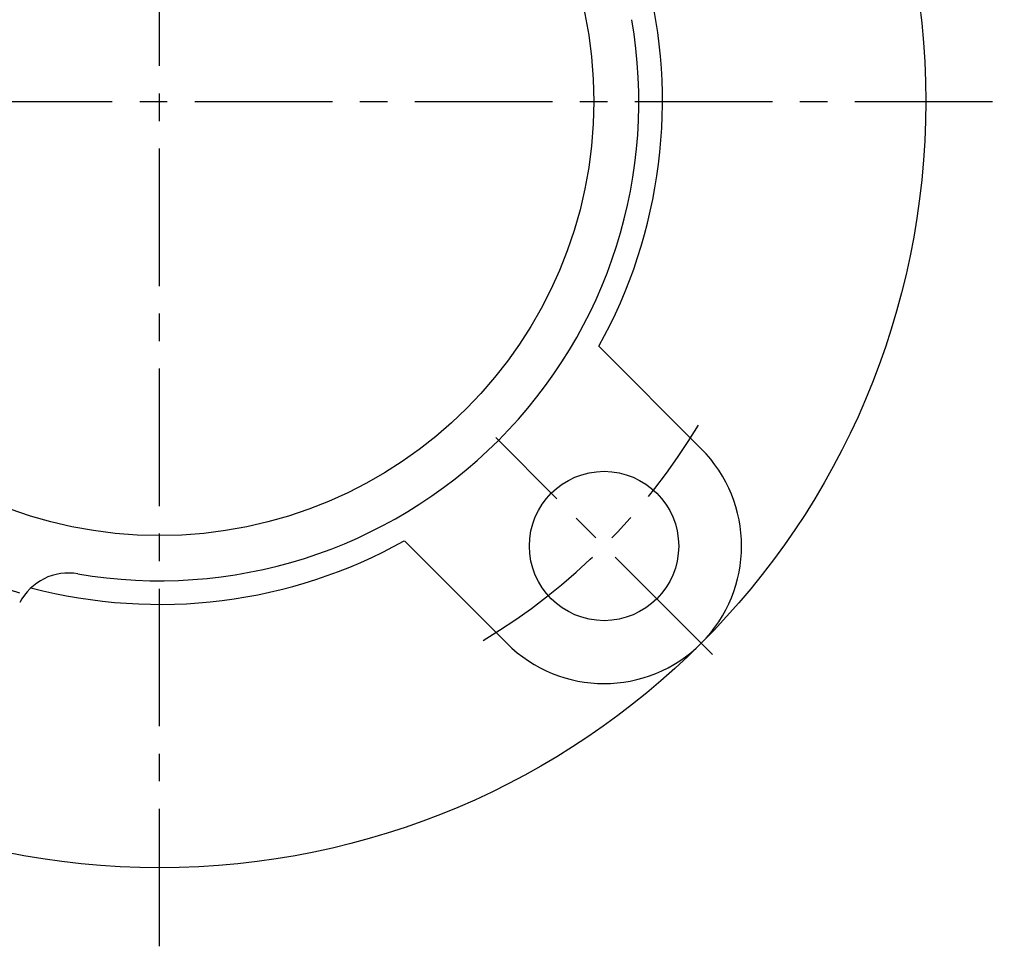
# Model space of a CAD drawing. Extents: x -108 to 254, y -107 to 268.
# Tile 2 of 10: x -18 to 108, y -107 to 10. Entities that reach past the tile are written whole.
import ezdxf

# ---------------------------------------------------------------- set-up
doc = ezdxf.new("R2010")
doc.units = 0
doc.header["$LTSCALE"] = 14
doc.header["$MEASUREMENT"] = 0
doc.linetypes.add('CENTER', pattern=[2, 1.25, -0.25, 0.25, -0.25])
doc.layers.get('0').update_dxf_attribs({"linetype": 'CONTINUOUS'})
doc.layers.add('CENTER', color=1, linetype='CENTER')

msp = doc.modelspace()

# ---------------------------------------------------------------- linework, layer by layer
for p, q in [((68.94, -44.19), (55.9, -31.16)), ((44.19, -68.94), (31.16, -55.9))]:
    msp.add_line(p, q)
for centre, radius in [((0, 0), 97.5), ((0, 0), 55.25), ((56.57, -56.57), 9.5)]:
    msp.add_circle(centre, radius)
for centre, radius, start, end in [((0, 0), 64, 330.8689, 14.7989), ((0, 0), 61, 260.1919, 9.8081), ((56.57, -56.57), 17.5, 225, 45), ((0, 0), 64, 255.2011, 299.1311), ((-11.58, -67.01), 7, 80.1919, 152.3806)]:
    msp.add_arc(centre, radius, start, end)
at = {"layer": 'CENTER'}
for p, q in [((0, -107.5), (0, 107.5)), ((-107.5, 0), (107.5, 0)), ((70.36, -70.36), (42.78, -42.78))]:
    msp.add_line(p, q, dxfattribs=at)
for radius, start, end in [(80, 300.9993, 329.0007), (65, 238.6765, 256.3235)]:
    msp.add_arc((0, 0), radius, start, end, dxfattribs=at)

doc.saveas('drawing.dxf')
